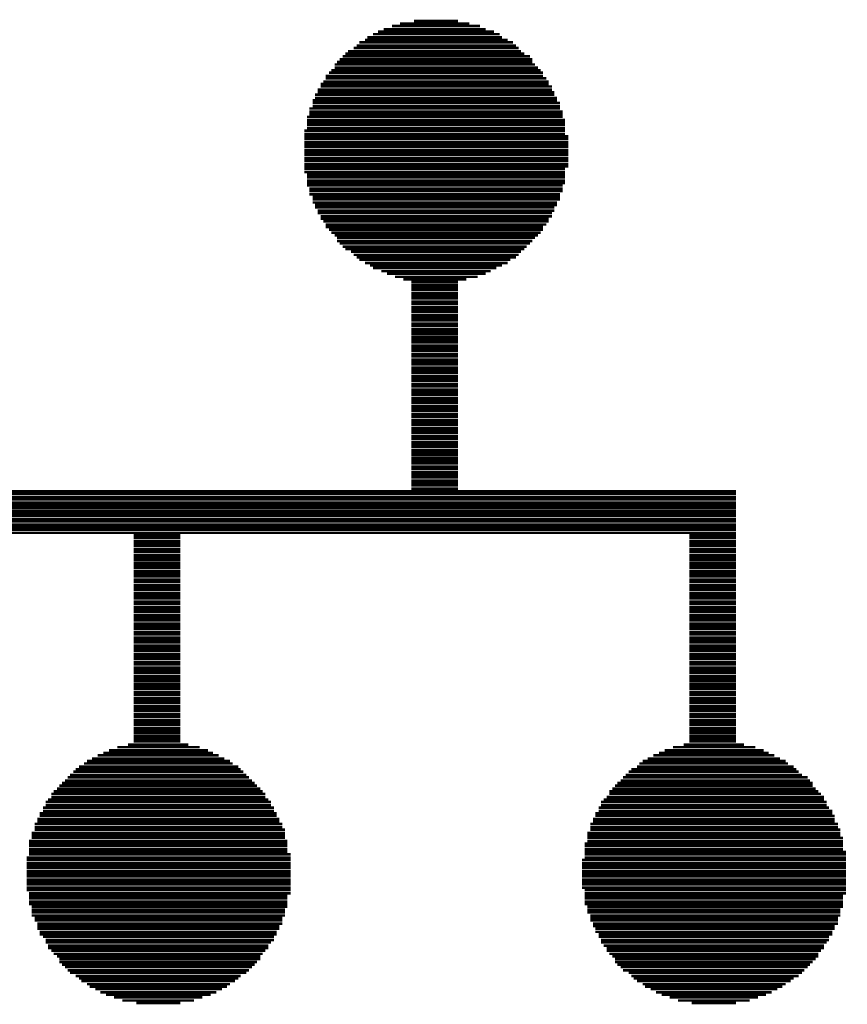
# Model space of a CAD drawing. Extents: x -4 to 126, y -8 to 66.
# Tile 118 of 256: x 48.35 to 51.69, y 31.38 to 35.35. Entities that reach past the tile are written whole.
import ezdxf

# ---------------------------------------------------------------- set-up
doc = ezdxf.new("R2010")
doc.units = 0
doc.layers.add('CLICKER_2_FOR_TMPM4L4A_V104_GTO', color=11, linetype='CONTINUOUS')

msp = doc.modelspace()

# ---------------------------------------------------------------- linework, layer by layer
at = {"layer": 'CLICKER_2_FOR_TMPM4L4A_V104_GTO', "const_width": 0.01016}
for points in [[(49.81702, 35.30854), (50.2285, 35.30854)], [(49.85004, 35.32124), (50.20564, 35.32124)], [(49.88306, 35.3314), (50.16246, 35.3314)], [(49.93894, 35.34156), (50.11674, 35.34156)], [(49.75098, 35.27552), (50.29454, 35.27552)], [(49.77384, 35.28822), (50.28438, 35.28822)], [(49.79416, 35.29838), (50.26152, 35.29838)], [(49.6951, 35.23234), (50.36058, 35.23234)], [(49.7078, 35.2425), (50.35042, 35.2425)], [(49.71796, 35.2552), (50.33772, 35.2552)], [(49.74082, 35.26536), (50.3174, 35.26536)], [(49.63922, 35.18662), (50.41646, 35.18662)], [(49.65192, 35.19932), (50.4063, 35.19932)], [(49.66208, 35.20948), (50.38344, 35.20948)], [(49.67224, 35.21964), (50.37074, 35.21964)], [(49.6189, 35.1663), (50.42662, 35.1663)], [(49.6189, 35.1536), (50.43932, 35.1536)], [(49.62906, 35.17646), (50.41646, 35.17646)], [(49.58334, 35.12058), (50.45964, 35.12058)], [(49.58334, 35.11042), (50.47234, 35.11042)], [(49.59604, 35.13328), (50.45964, 35.13328)], [(49.6062, 35.14344), (50.44948, 35.14344)], [(49.56302, 35.08756), (50.4825, 35.08756)], [(49.56302, 35.0774), (50.4952, 35.0774)], [(49.57318, 35.09772), (50.4825, 35.09772)], [(49.54016, 35.04438), (50.50536, 35.04438)], [(49.54016, 35.03168), (50.51552, 35.03168)], [(49.55032, 35.0647), (50.4952, 35.0647)], [(49.55032, 35.05454), (50.50536, 35.05454)], [(49.5173, 34.9885), (50.52822, 34.9885)], [(49.53, 35.02152), (50.51552, 35.02152)], [(49.53, 35.01136), (50.52822, 35.01136)], [(49.53, 34.99866), (50.52822, 34.99866)], [(49.50714, 34.95548), (50.53838, 34.95548)], [(49.5173, 34.9758), (50.53838, 34.9758)], [(49.5173, 34.96564), (50.53838, 34.96564)], [(49.50714, 34.94278), (50.54854, 34.94278)], [(49.50714, 34.93262), (50.54854, 34.93262)], [(49.50714, 34.92246), (50.54854, 34.92246)], [(49.50714, 34.90976), (50.54854, 34.90976)], [(49.49698, 34.8996), (50.54854, 34.8996)], [(49.49698, 34.8869), (50.54854, 34.8869)], [(49.49698, 34.87674), (50.56124, 34.87674)], [(49.49698, 34.86658), (50.56124, 34.86658)], [(49.49698, 34.85388), (50.56124, 34.85388)], [(49.49698, 34.84372), (50.56124, 34.84372)], [(49.49698, 34.83356), (50.56124, 34.83356)], [(49.49698, 34.82086), (50.56124, 34.82086)], [(49.49698, 34.8107), (50.56124, 34.8107)], [(49.49698, 34.80054), (50.56124, 34.80054)], [(49.49698, 34.78784), (50.56124, 34.78784)], [(49.49698, 34.77768), (50.56124, 34.77768)], [(49.49698, 34.76498), (50.56124, 34.76498)], [(49.49698, 34.75482), (50.56124, 34.75482)], [(49.49698, 34.74466), (50.54854, 34.74466)], [(49.49698, 34.73196), (50.54854, 34.73196)], [(49.50714, 34.7218), (50.54854, 34.7218)], [(49.50714, 34.71164), (50.54854, 34.71164)], [(49.50714, 34.69894), (50.54854, 34.69894)], [(49.50714, 34.68878), (50.54854, 34.68878)], [(49.50714, 34.67862), (50.53838, 34.67862)], [(49.5173, 34.66592), (50.53838, 34.66592)], [(49.5173, 34.65576), (50.53838, 34.65576)], [(49.5173, 34.64306), (50.52822, 34.64306)], [(49.53, 34.6329), (50.52822, 34.6329)], [(49.53, 34.62274), (50.52822, 34.62274)], [(49.53, 34.61004), (50.51552, 34.61004)], [(49.54016, 34.59988), (50.51552, 34.59988)], [(49.54016, 34.58972), (50.50536, 34.58972)], [(49.55032, 34.57702), (50.50536, 34.57702)], [(49.55032, 34.56686), (50.4952, 34.56686)], [(49.56302, 34.55416), (50.4952, 34.55416)], [(49.56302, 34.544), (50.4825, 34.544)], [(49.57318, 34.53384), (50.4825, 34.53384)], [(49.58334, 34.52114), (50.47234, 34.52114)], [(49.58334, 34.51098), (50.45964, 34.51098)], [(49.59604, 34.50082), (50.45964, 34.50082)], [(49.6062, 34.48812), (50.44948, 34.48812)], [(49.6189, 34.47796), (50.43932, 34.47796)], [(49.62906, 34.4678), (50.42662, 34.4678)], [(49.62906, 34.4551), (50.41646, 34.4551)], [(49.63922, 34.44494), (50.4063, 34.44494)], [(49.65192, 34.43224), (50.3936, 34.43224)], [(49.66208, 34.42208), (50.38344, 34.42208)], [(49.68494, 34.41192), (50.37074, 34.41192)], [(49.6951, 34.39922), (50.36058, 34.39922)], [(49.7078, 34.38906), (50.35042, 34.38906)], [(49.71796, 34.3789), (50.32756, 34.3789)], [(49.74082, 34.3662), (50.3174, 34.3662)], [(49.76114, 34.35604), (50.29454, 34.35604)], [(49.77384, 34.34588), (50.27168, 34.34588)], [(49.80686, 34.33318), (50.24882, 34.33318)], [(49.82972, 34.32302), (50.2285, 34.32302)], [(49.86274, 34.31032), (50.19548, 34.31032)], [(49.89576, 34.30016), (50.14976, 34.30016)], [(49.92878, 34.29), (50.11674, 34.29)], [(49.92878, 34.2773), (50.11674, 34.2773)], [(49.92878, 34.26714), (50.11674, 34.26714)], [(49.92878, 34.25698), (50.11674, 34.25698)], [(49.92878, 34.24428), (50.11674, 34.24428)], [(49.92878, 34.23412), (50.11674, 34.23412)], [(49.92878, 34.22396), (50.11674, 34.22396)], [(49.92878, 34.21126), (50.11674, 34.21126)], [(49.92878, 34.2011), (50.11674, 34.2011)], [(49.92878, 34.1884), (50.11674, 34.1884)], [(49.92878, 34.17824), (50.11674, 34.17824)], [(49.92878, 34.16808), (50.11674, 34.16808)], [(49.92878, 34.15538), (50.11674, 34.15538)], [(49.92878, 34.14522), (50.11674, 34.14522)], [(49.92878, 34.13506), (50.11674, 34.13506)], [(49.92878, 34.12236), (50.11674, 34.12236)], [(49.92878, 34.1122), (50.11674, 34.1122)], [(49.92878, 34.0995), (50.11674, 34.0995)], [(49.92878, 34.08934), (50.11674, 34.08934)], [(49.92878, 34.07918), (50.11674, 34.07918)], [(49.92878, 34.06648), (50.11674, 34.06648)], [(49.92878, 34.05632), (50.11674, 34.05632)], [(49.92878, 34.04616), (50.11674, 34.04616)], [(49.92878, 34.03346), (50.11674, 34.03346)], [(49.92878, 34.0233), (50.11674, 34.0233)], [(49.92878, 34.01314), (50.11674, 34.01314)], [(49.92878, 34.00044), (50.11674, 34.00044)], [(49.92878, 33.99028), (50.11674, 33.99028)], [(49.92878, 33.97758), (50.11674, 33.97758)], [(49.92878, 33.96742), (50.11674, 33.96742)], [(49.92878, 33.95726), (50.11674, 33.95726)], [(49.92878, 33.94456), (50.11674, 33.94456)], [(49.92878, 33.9344), (50.11674, 33.9344)], [(49.92878, 33.92424), (50.11674, 33.92424)], [(49.92878, 33.91154), (50.11674, 33.91154)], [(49.92878, 33.90138), (50.11674, 33.90138)], [(49.92878, 33.89122), (50.11674, 33.89122)], [(49.92878, 33.87852), (50.11674, 33.87852)], [(49.92878, 33.86836), (50.11674, 33.86836)], [(49.92878, 33.85566), (50.11674, 33.85566)], [(49.92878, 33.8455), (50.11674, 33.8455)], [(49.92878, 33.83534), (50.11674, 33.83534)], [(49.92878, 33.82264), (50.11674, 33.82264)], [(49.92878, 33.81248), (50.11674, 33.81248)], [(49.92878, 33.80232), (50.11674, 33.80232)], [(49.92878, 33.78962), (50.11674, 33.78962)], [(49.92878, 33.77946), (50.11674, 33.77946)], [(49.92878, 33.7693), (50.11674, 33.7693)], [(49.92878, 33.7566), (50.11674, 33.7566)], [(49.92878, 33.74644), (50.11674, 33.74644)], [(49.92878, 33.73374), (50.11674, 33.73374)], [(49.92878, 33.72358), (50.11674, 33.72358)], [(49.92878, 33.71342), (50.11674, 33.71342)], [(49.92878, 33.70072), (50.11674, 33.70072)], [(49.92878, 33.69056), (50.11674, 33.69056)], [(49.92878, 33.6804), (50.11674, 33.6804)], [(49.92878, 33.6677), (50.11674, 33.6677)], [(49.92878, 33.65754), (50.11674, 33.65754)], [(49.92878, 33.64484), (50.11674, 33.64484)], [(49.92878, 33.63468), (50.11674, 33.63468)], [(49.92878, 33.62452), (50.11674, 33.62452)], [(49.92878, 33.61182), (50.11674, 33.61182)], [(49.92878, 33.60166), (50.11674, 33.60166)], [(49.92878, 33.5915), (50.11674, 33.5915)], [(49.92878, 33.5788), (50.11674, 33.5788)], [(49.92878, 33.56864), (50.11674, 33.56864)], [(49.92878, 33.55848), (50.11674, 33.55848)], [(49.92878, 33.54578), (50.11674, 33.54578)], [(49.92878, 33.53562), (50.11674, 33.53562)], [(49.92878, 33.52292), (50.11674, 33.52292)], [(49.92878, 33.51276), (50.11674, 33.51276)], [(49.92878, 33.5026), (50.11674, 33.5026)], [(49.92878, 33.4899), (50.11674, 33.4899)], [(46.56836, 33.44672), (51.23688, 33.44672)], [(49.92878, 33.47974), (50.11674, 33.47974)], [(49.92878, 33.46958), (50.11674, 33.46958)], [(49.92878, 33.45688), (50.11674, 33.45688)], [(46.56836, 33.43656), (51.23688, 33.43656)], [(46.56836, 33.42386), (51.23688, 33.42386)], [(46.56836, 33.4137), (51.23688, 33.4137)], [(46.56836, 33.401), (51.23688, 33.401)], [(46.56836, 33.39084), (51.23688, 33.39084)], [(46.56836, 33.38068), (51.23688, 33.38068)], [(46.56836, 33.36798), (51.23688, 33.36798)], [(46.56836, 33.35782), (51.23688, 33.35782)], [(46.56836, 33.34766), (51.23688, 33.34766)], [(46.56836, 33.33496), (51.23688, 33.33496)], [(46.56836, 33.3248), (51.23688, 33.3248)], [(46.56836, 33.3121), (51.23688, 33.3121)], [(46.56836, 33.30194), (51.23688, 33.30194)], [(46.56836, 33.29178), (51.23688, 33.29178)], [(46.56836, 33.27908), (51.23688, 33.27908)], [(48.80864, 33.26892), (48.9966, 33.26892)], [(48.80864, 33.25876), (48.9966, 33.25876)], [(48.80864, 33.24606), (48.9966, 33.24606)], [(51.04892, 33.26892), (51.23688, 33.26892)], [(51.04892, 33.25876), (51.23688, 33.25876)], [(51.04892, 33.24606), (51.23688, 33.24606)], [(48.80864, 33.2359), (48.9966, 33.2359)], [(48.80864, 33.22574), (48.9966, 33.22574)], [(48.80864, 33.21304), (48.9966, 33.21304)], [(48.80864, 33.20288), (48.9966, 33.20288)], [(51.04892, 33.2359), (51.23688, 33.2359)], [(51.04892, 33.22574), (51.23688, 33.22574)], [(51.04892, 33.21304), (51.23688, 33.21304)], [(51.04892, 33.20288), (51.23688, 33.20288)], [(48.80864, 33.19018), (48.9966, 33.19018)], [(48.80864, 33.18002), (48.9966, 33.18002)], [(48.80864, 33.16986), (48.9966, 33.16986)], [(51.04892, 33.19018), (51.23688, 33.19018)], [(51.04892, 33.18002), (51.23688, 33.18002)], [(51.04892, 33.16986), (51.23688, 33.16986)], [(48.80864, 33.15716), (48.9966, 33.15716)], [(48.80864, 33.147), (48.9966, 33.147)], [(48.80864, 33.13684), (48.9966, 33.13684)], [(48.80864, 33.12414), (48.9966, 33.12414)], [(51.04892, 33.15716), (51.23688, 33.15716)], [(51.04892, 33.147), (51.23688, 33.147)], [(51.04892, 33.13684), (51.23688, 33.13684)], [(51.04892, 33.12414), (51.23688, 33.12414)], [(48.80864, 33.11398), (48.9966, 33.11398)], [(48.80864, 33.10382), (48.9966, 33.10382)], [(48.80864, 33.09112), (48.9966, 33.09112)], [(51.04892, 33.11398), (51.23688, 33.11398)], [(51.04892, 33.10382), (51.23688, 33.10382)], [(51.04892, 33.09112), (51.23688, 33.09112)], [(48.80864, 33.08096), (48.9966, 33.08096)], [(48.80864, 33.06826), (48.9966, 33.06826)], [(48.80864, 33.0581), (48.9966, 33.0581)], [(48.80864, 33.04794), (48.9966, 33.04794)], [(51.04892, 33.08096), (51.23688, 33.08096)], [(51.04892, 33.06826), (51.23688, 33.06826)], [(51.04892, 33.0581), (51.23688, 33.0581)], [(51.04892, 33.04794), (51.23688, 33.04794)], [(48.80864, 33.03524), (48.9966, 33.03524)], [(48.80864, 33.02508), (48.9966, 33.02508)], [(48.80864, 33.01492), (48.9966, 33.01492)], [(51.04892, 33.03524), (51.23688, 33.03524)], [(51.04892, 33.02508), (51.23688, 33.02508)], [(51.04892, 33.01492), (51.23688, 33.01492)], [(48.80864, 33.00222), (48.9966, 33.00222)], [(48.80864, 32.99206), (48.9966, 32.99206)], [(48.80864, 32.97936), (48.9966, 32.97936)], [(48.80864, 32.9692), (48.9966, 32.9692)], [(51.04892, 33.00222), (51.23688, 33.00222)], [(51.04892, 32.99206), (51.23688, 32.99206)], [(51.04892, 32.97936), (51.23688, 32.97936)], [(51.04892, 32.9692), (51.23688, 32.9692)], [(48.80864, 32.95904), (48.9966, 32.95904)], [(48.80864, 32.94634), (48.9966, 32.94634)], [(48.80864, 32.93618), (48.9966, 32.93618)], [(48.80864, 32.92602), (48.9966, 32.92602)], [(51.04892, 32.95904), (51.23688, 32.95904)], [(51.04892, 32.94634), (51.23688, 32.94634)], [(51.04892, 32.93618), (51.23688, 32.93618)], [(51.04892, 32.92602), (51.23688, 32.92602)], [(48.80864, 32.91332), (48.9966, 32.91332)], [(48.80864, 32.90316), (48.9966, 32.90316)], [(48.80864, 32.893), (48.9966, 32.893)], [(51.04892, 32.91332), (51.23688, 32.91332)], [(51.04892, 32.90316), (51.23688, 32.90316)], [(51.04892, 32.893), (51.23688, 32.893)], [(48.80864, 32.8803), (48.9966, 32.8803)], [(48.80864, 32.87014), (48.9966, 32.87014)], [(48.80864, 32.85744), (48.9966, 32.85744)], [(48.80864, 32.84728), (48.9966, 32.84728)], [(51.04892, 32.8803), (51.23688, 32.8803)], [(51.04892, 32.87014), (51.23688, 32.87014)], [(51.04892, 32.85744), (51.23688, 32.85744)], [(51.04892, 32.84728), (51.23688, 32.84728)], [(48.80864, 32.83712), (48.9966, 32.83712)], [(48.80864, 32.82442), (48.9966, 32.82442)], [(48.80864, 32.81426), (48.9966, 32.81426)], [(51.04892, 32.83712), (51.23688, 32.83712)], [(51.04892, 32.82442), (51.23688, 32.82442)], [(51.04892, 32.81426), (51.23688, 32.81426)], [(48.80864, 32.8041), (48.9966, 32.8041)], [(48.80864, 32.7914), (48.9966, 32.7914)], [(48.80864, 32.78124), (48.9966, 32.78124)], [(48.80864, 32.77108), (48.9966, 32.77108)], [(51.04892, 32.8041), (51.23688, 32.8041)], [(51.04892, 32.7914), (51.23688, 32.7914)], [(51.04892, 32.78124), (51.23688, 32.78124)], [(51.04892, 32.77108), (51.23688, 32.77108)], [(48.80864, 32.75838), (48.9966, 32.75838)], [(48.80864, 32.74822), (48.9966, 32.74822)], [(48.80864, 32.73552), (48.9966, 32.73552)], [(51.04892, 32.75838), (51.23688, 32.75838)], [(51.04892, 32.74822), (51.23688, 32.74822)], [(51.04892, 32.73552), (51.23688, 32.73552)], [(48.80864, 32.72536), (48.9966, 32.72536)], [(48.80864, 32.7152), (48.9966, 32.7152)], [(48.80864, 32.7025), (48.9966, 32.7025)], [(48.80864, 32.69234), (48.9966, 32.69234)], [(51.04892, 32.72536), (51.23688, 32.72536)], [(51.04892, 32.7152), (51.23688, 32.7152)], [(51.04892, 32.7025), (51.23688, 32.7025)], [(51.04892, 32.69234), (51.23688, 32.69234)], [(48.80864, 32.68218), (48.9966, 32.68218)], [(48.80864, 32.66948), (48.9966, 32.66948)], [(48.80864, 32.65932), (48.9966, 32.65932)], [(48.80864, 32.64916), (48.9966, 32.64916)], [(51.04892, 32.68218), (51.23688, 32.68218)], [(51.04892, 32.66948), (51.23688, 32.66948)], [(51.04892, 32.65932), (51.23688, 32.65932)], [(51.04892, 32.64916), (51.23688, 32.64916)], [(48.80864, 32.63646), (48.9966, 32.63646)], [(48.80864, 32.6263), (48.9966, 32.6263)], [(48.80864, 32.6136), (48.9966, 32.6136)], [(51.04892, 32.63646), (51.23688, 32.63646)], [(51.04892, 32.6263), (51.23688, 32.6263)], [(51.04892, 32.6136), (51.23688, 32.6136)], [(48.80864, 32.60344), (48.9966, 32.60344)], [(48.80864, 32.59328), (48.9966, 32.59328)], [(48.80864, 32.58058), (48.9966, 32.58058)], [(48.80864, 32.57042), (48.9966, 32.57042)], [(51.04892, 32.60344), (51.23688, 32.60344)], [(51.04892, 32.59328), (51.23688, 32.59328)], [(51.04892, 32.58058), (51.23688, 32.58058)], [(51.04892, 32.57042), (51.23688, 32.57042)], [(48.80864, 32.56026), (48.9966, 32.56026)], [(48.80864, 32.54756), (48.9966, 32.54756)], [(48.80864, 32.5374), (48.9966, 32.5374)], [(51.04892, 32.56026), (51.23688, 32.56026)], [(51.04892, 32.54756), (51.23688, 32.54756)], [(51.04892, 32.5374), (51.23688, 32.5374)], [(48.80864, 32.5247), (48.9966, 32.5247)], [(48.80864, 32.51454), (48.9966, 32.51454)], [(48.80864, 32.50438), (48.9966, 32.50438)], [(48.80864, 32.49168), (48.9966, 32.49168)], [(51.04892, 32.5247), (51.23688, 32.5247)], [(51.04892, 32.51454), (51.23688, 32.51454)], [(51.04892, 32.50438), (51.23688, 32.50438)], [(51.04892, 32.49168), (51.23688, 32.49168)], [(48.80864, 32.48152), (48.9966, 32.48152)], [(48.80864, 32.47136), (48.9966, 32.47136)], [(48.80864, 32.45866), (48.9966, 32.45866)], [(51.04892, 32.48152), (51.23688, 32.48152)], [(51.04892, 32.47136), (51.23688, 32.47136)], [(51.04892, 32.45866), (51.23688, 32.45866)], [(48.7426, 32.41548), (49.07534, 32.41548)], [(48.78578, 32.42564), (49.02962, 32.42564)], [(48.80864, 32.4485), (48.9966, 32.4485)], [(48.80864, 32.43834), (48.9966, 32.43834)], [(50.98288, 32.41548), (51.31562, 32.41548)], [(51.02606, 32.42564), (51.2699, 32.42564)], [(51.04892, 32.4485), (51.23688, 32.4485)], [(51.04892, 32.43834), (51.23688, 32.43834)], [(48.641, 32.36976), (49.1744, 32.36976)], [(48.66386, 32.38246), (49.15154, 32.38246)], [(48.68672, 32.39262), (49.12868, 32.39262)], [(48.70958, 32.40278), (49.10836, 32.40278)], [(50.88128, 32.36976), (51.41468, 32.36976)], [(50.90414, 32.38246), (51.39182, 32.38246)], [(50.927, 32.39262), (51.36896, 32.39262)], [(50.94986, 32.40278), (51.34864, 32.40278)], [(48.58766, 32.33674), (49.23028, 32.33674)], [(48.60798, 32.34944), (49.20742, 32.34944)], [(48.62068, 32.3596), (49.19726, 32.3596)], [(50.8381, 32.33674), (51.47056, 32.33674)], [(50.84826, 32.34944), (51.4477, 32.34944)], [(50.86096, 32.3596), (51.43754, 32.3596)], [(48.54194, 32.29356), (49.27346, 32.29356)], [(48.5521, 32.30372), (49.2633, 32.30372)], [(48.5648, 32.31642), (49.2506, 32.31642)], [(48.57496, 32.32658), (49.24044, 32.32658)], [(50.78222, 32.29356), (51.52644, 32.29356)], [(50.79238, 32.30372), (51.50358, 32.30372)], [(50.80508, 32.31642), (51.49088, 32.31642)], [(50.81524, 32.32658), (51.48072, 32.32658)], [(48.50892, 32.26054), (49.30648, 32.26054)], [(48.51908, 32.2707), (49.29632, 32.2707)], [(48.53178, 32.28086), (49.28616, 32.28086)], [(50.7492, 32.26054), (51.54676, 32.26054)], [(50.75936, 32.2707), (51.54676, 32.2707)], [(50.77206, 32.28086), (51.5366, 32.28086)], [(48.4759, 32.22752), (49.3395, 32.22752)], [(48.4759, 32.21482), (49.3395, 32.21482)], [(48.48606, 32.23768), (49.32934, 32.23768)], [(48.49876, 32.24784), (49.31918, 32.24784)], [(50.71618, 32.21482), (51.59248, 32.21482)], [(50.72634, 32.23768), (51.56962, 32.23768)], [(50.72634, 32.22752), (51.57978, 32.22752)], [(50.73904, 32.24784), (51.55946, 32.24784)], [(48.44288, 32.17164), (49.37506, 32.17164)], [(48.45304, 32.1945), (49.36236, 32.1945)], [(48.45304, 32.1818), (49.36236, 32.1818)], [(48.4632, 32.20466), (49.3522, 32.20466)], [(50.68316, 32.17164), (51.6128, 32.17164)], [(50.69332, 32.1945), (51.60264, 32.1945)], [(50.69332, 32.1818), (51.60264, 32.1818)], [(50.70348, 32.20466), (51.59248, 32.20466)], [(48.43018, 32.14878), (49.38522, 32.14878)], [(48.43018, 32.13862), (49.38522, 32.13862)], [(48.44288, 32.15894), (49.37506, 32.15894)], [(50.67046, 32.14878), (51.6255, 32.14878)], [(50.67046, 32.13862), (51.63566, 32.13862)], [(50.68316, 32.15894), (51.6255, 32.15894)], [(48.40986, 32.1056), (49.40808, 32.1056)], [(48.40986, 32.0929), (49.40808, 32.0929)], [(48.42002, 32.12592), (49.39538, 32.12592)], [(48.42002, 32.11576), (49.39538, 32.11576)], [(50.65014, 32.1056), (51.64836, 32.1056)], [(50.65014, 32.0929), (51.64836, 32.0929)], [(50.6603, 32.12592), (51.63566, 32.12592)], [(50.6603, 32.11576), (51.63566, 32.11576)], [(48.39716, 32.07004), (49.41824, 32.07004)], [(48.39716, 32.05988), (49.41824, 32.05988)], [(48.40986, 32.08274), (49.41824, 32.08274)], [(50.63744, 32.07004), (51.65852, 32.07004)], [(50.63744, 32.05988), (51.65852, 32.05988)], [(50.65014, 32.08274), (51.65852, 32.08274)], [(48.387, 32.03702), (49.4284, 32.03702)], [(48.387, 32.02686), (49.4284, 32.02686)], [(48.387, 32.0167), (49.4284, 32.0167)], [(48.39716, 32.04972), (49.41824, 32.04972)], [(50.62728, 32.02686), (51.66868, 32.02686)], [(50.62728, 32.0167), (51.66868, 32.0167)], [(50.63744, 32.04972), (51.66868, 32.04972)], [(50.63744, 32.03702), (51.66868, 32.03702)], [(48.387, 32.004), (49.4284, 32.004)], [(48.387, 31.99384), (49.4284, 31.99384)], [(48.387, 31.98368), (49.4411, 31.98368)], [(50.62728, 32.004), (51.66868, 32.004)], [(50.62728, 31.99384), (51.68138, 31.99384)], [(50.62728, 31.98368), (51.68138, 31.98368)], [(48.37684, 31.97098), (49.4411, 31.97098)], [(48.37684, 31.96082), (49.4411, 31.96082)], [(48.37684, 31.94812), (49.4411, 31.94812)], [(48.37684, 31.93796), (49.4411, 31.93796)], [(50.61712, 31.96082), (51.68138, 31.96082)], [(50.61712, 31.94812), (51.68138, 31.94812)], [(50.61712, 31.93796), (51.68138, 31.93796)], [(50.62728, 31.97098), (51.68138, 31.97098)], [(48.37684, 31.9278), (49.4411, 31.9278)], [(48.37684, 31.9151), (49.4411, 31.9151)], [(48.37684, 31.90494), (49.4411, 31.90494)], [(48.37684, 31.89478), (49.4411, 31.89478)], [(50.61712, 31.9278), (51.68138, 31.9278)], [(50.61712, 31.9151), (51.68138, 31.9151)], [(50.61712, 31.90494), (51.68138, 31.90494)], [(50.61712, 31.89478), (51.68138, 31.89478)], [(48.37684, 31.88208), (49.4411, 31.88208)], [(48.37684, 31.87192), (49.4411, 31.87192)], [(48.37684, 31.86176), (49.4411, 31.86176)], [(50.61712, 31.88208), (51.68138, 31.88208)], [(50.61712, 31.87192), (51.68138, 31.87192)], [(50.61712, 31.86176), (51.68138, 31.86176)], [(48.37684, 31.84906), (49.4411, 31.84906)], [(48.37684, 31.8389), (49.4411, 31.8389)], [(48.387, 31.8262), (49.4411, 31.8262)], [(48.387, 31.81604), (49.4284, 31.81604)], [(50.61712, 31.84906), (51.68138, 31.84906)], [(50.62728, 31.8389), (51.68138, 31.8389)], [(50.62728, 31.8262), (51.68138, 31.8262)], [(50.62728, 31.81604), (51.66868, 31.81604)], [(48.387, 31.80588), (49.4284, 31.80588)], [(48.387, 31.79318), (49.4284, 31.79318)], [(48.387, 31.78302), (49.4284, 31.78302)], [(50.62728, 31.80588), (51.66868, 31.80588)], [(50.62728, 31.79318), (51.66868, 31.79318)], [(50.62728, 31.78302), (51.66868, 31.78302)], [(48.39716, 31.77286), (49.4284, 31.77286)], [(48.39716, 31.76016), (49.41824, 31.76016)], [(48.39716, 31.75), (49.41824, 31.75)], [(48.39716, 31.7373), (49.41824, 31.7373)], [(50.63744, 31.77286), (51.66868, 31.77286)], [(50.63744, 31.76016), (51.65852, 31.76016)], [(50.63744, 31.75), (51.65852, 31.75)], [(50.65014, 31.7373), (51.65852, 31.7373)], [(48.40986, 31.72714), (49.40808, 31.72714)], [(48.40986, 31.71698), (49.40808, 31.71698)], [(48.42002, 31.70428), (49.40808, 31.70428)], [(50.65014, 31.72714), (51.64836, 31.72714)], [(50.65014, 31.71698), (51.64836, 31.71698)], [(50.6603, 31.70428), (51.64836, 31.70428)], [(48.42002, 31.69412), (49.39538, 31.69412)], [(48.42002, 31.68396), (49.39538, 31.68396)], [(48.43018, 31.67126), (49.38522, 31.67126)], [(48.43018, 31.6611), (49.38522, 31.6611)], [(50.6603, 31.69412), (51.63566, 31.69412)], [(50.67046, 31.68396), (51.63566, 31.68396)], [(50.67046, 31.67126), (51.6255, 31.67126)], [(50.68316, 31.6611), (51.6255, 31.6611)], [(48.44288, 31.65094), (49.37506, 31.65094)], [(48.45304, 31.63824), (49.37506, 31.63824)], [(48.45304, 31.62808), (49.36236, 31.62808)], [(50.68316, 31.65094), (51.6128, 31.65094)], [(50.69332, 31.63824), (51.6128, 31.63824)], [(50.69332, 31.62808), (51.60264, 31.62808)], [(48.4632, 31.61538), (49.3522, 31.61538)], [(48.4632, 31.60522), (49.3522, 31.60522)], [(48.4759, 31.59506), (49.3395, 31.59506)], [(48.48606, 31.58236), (49.32934, 31.58236)], [(50.70348, 31.61538), (51.59248, 31.61538)], [(50.71618, 31.60522), (51.59248, 31.60522)], [(50.71618, 31.59506), (51.57978, 31.59506)], [(50.72634, 31.58236), (51.56962, 31.58236)], [(48.49876, 31.5722), (49.31918, 31.5722)], [(48.50892, 31.56204), (49.31918, 31.56204)], [(48.50892, 31.54934), (49.30648, 31.54934)], [(48.51908, 31.53918), (49.29632, 31.53918)], [(50.73904, 31.5722), (51.56962, 31.5722)], [(50.7492, 31.56204), (51.55946, 31.56204)], [(50.7492, 31.54934), (51.54676, 31.54934)], [(50.75936, 31.53918), (51.5366, 31.53918)], [(48.53178, 31.52902), (49.28616, 31.52902)], [(48.54194, 31.51632), (49.27346, 31.51632)], [(48.5521, 31.50616), (49.2633, 31.50616)], [(50.77206, 31.52902), (51.52644, 31.52902)], [(50.78222, 31.51632), (51.51374, 31.51632)], [(50.80508, 31.50616), (51.50358, 31.50616)], [(48.57496, 31.49346), (49.24044, 31.49346)], [(48.58766, 31.4833), (49.23028, 31.4833)], [(48.59782, 31.47314), (49.21758, 31.47314)], [(48.62068, 31.46044), (49.19726, 31.46044)], [(50.81524, 31.49346), (51.49088, 31.49346)], [(50.8254, 31.4833), (51.47056, 31.4833)], [(50.8381, 31.47314), (51.45786, 31.47314)], [(50.86096, 31.46044), (51.43754, 31.46044)], [(48.63084, 31.45028), (49.18456, 31.45028)], [(48.6537, 31.44012), (49.16424, 31.44012)], [(48.67402, 31.42742), (49.14138, 31.42742)], [(50.87112, 31.45028), (51.42484, 31.45028)], [(50.89398, 31.44012), (51.40452, 31.44012)], [(50.9143, 31.42742), (51.38166, 31.42742)], [(48.69688, 31.41726), (49.11852, 31.41726)], [(48.7299, 31.4071), (49.0855, 31.4071)], [(48.76292, 31.3944), (49.05248, 31.3944)], [(48.8188, 31.38424), (48.9966, 31.38424)], [(50.93716, 31.41726), (51.3588, 31.41726)], [(50.97018, 31.4071), (51.32578, 31.4071)], [(51.0032, 31.3944), (51.29276, 31.3944)], [(51.05908, 31.38424), (51.23688, 31.38424)]]:
    msp.add_lwpolyline(points, dxfattribs=at)

doc.saveas('drawing.dxf')
